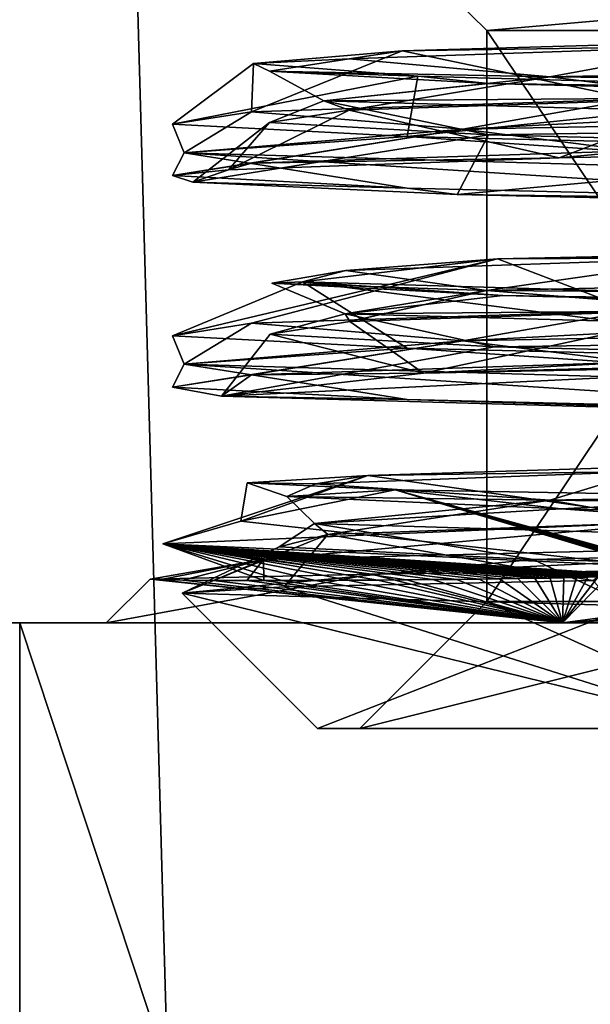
# Model space of a CAD drawing. Header units: millimetres. Extents: x -284 to 78, y 0 to 199.
# Tile 53 of 122: x -61.71 to -59.01, y 24.25 to 28.9. Entities that reach past the tile are written whole.
import ezdxf

# ---------------------------------------------------------------- set-up
doc = ezdxf.new("R2010")
doc.units = ezdxf.units.MM
doc.header["$LTSCALE"] = 65.185185
for name, color, linetype in [('680', 7, 'CONTINUOUS'), ('684', 7, 'CONTINUOUS'), ('688', 7, 'CONTINUOUS'), ('689', 7, 'CONTINUOUS'), ('690', 7, 'CONTINUOUS'), ('692', 7, 'CONTINUOUS'), ('693', 7, 'CONTINUOUS'), ('694', 7, 'CONTINUOUS'), ('695', 7, 'CONTINUOUS'), ('700', 7, 'CONTINUOUS'), ('716', 7, 'CONTINUOUS'), ('717', 7, 'CONTINUOUS'), ('721', 7, 'CONTINUOUS'), ('793', 7, 'CONTINUOUS'), ('797', 7, 'CONTINUOUS'), ('801', 7, 'CONTINUOUS'), ('802', 7, 'CONTINUOUS'), ('803', 7, 'CONTINUOUS'), ('804', 7, 'CONTINUOUS'), ('813', 7, 'CONTINUOUS'), ('814', 7, 'CONTINUOUS'), ('815', 7, 'CONTINUOUS'), ('816', 7, 'CONTINUOUS'), ('817', 7, 'CONTINUOUS'), ('818', 7, 'CONTINUOUS')]:
    doc.layers.add(name, color=color, linetype=linetype)

msp = doc.modelspace()

# ---------------------------------------------------------------- linework, layer by layer
at = {"layer": '680', "linetype": 'CONTINUOUS'}
for points in [[(-60.5359, 7.05, -10.5359), (-64.8112, 7.05, -1.6243), (-62.0544, 61.05, -8.758), (-60.5359, 7.05, -10.5359)], [(-62.5691, 7.05, 8.0018), (-54.7962, 7.05, 14.107), (-61.9536, 61.05, 8.8951), (-62.5691, 7.05, 8.0018)], [(-54.6044, 61.05, -14.1707), (-60.5359, 7.05, -10.5359), (-62.0544, 61.05, -8.758), (-54.6044, 61.05, -14.1707)], [(-61.9536, 61.05, 8.8951), (-54.7962, 7.05, 14.107), (-58.5501, 61.05, 12.2027), (-61.9536, 61.05, 8.8951)], [(-51.6243, 7.05, -14.8112), (-60.5359, 7.05, -10.5359), (-54.6044, 61.05, -14.1707), (-51.6243, 7.05, -14.8112)]]:
    msp.add_3dface(points, dxfattribs=at)
at = {"layer": '684', "linetype": 'CONTINUOUS'}
for points in [[(-62.4254, 26.05, 3.4668), (-61.7099, 26.05, -5.4118), (-61.3, 26.05), (-62.4254, 26.05, 3.4668)], [(-57.2169, 26.05, 10.6924), (-62.4254, 26.05, 3.4668), (-59.1419, 26.05, 6.642), (-57.2169, 26.05, 10.6924)], [(-62.4254, 26.05, 3.4668), (-61.3, 26.05), (-59.1419, 26.05, 6.642), (-62.4254, 26.05, 3.4668)], [(-61.7099, 26.05, -5.4118), (-55.4118, 26.05, -11.7099), (-59.1419, 26.05, -6.642), (-61.7099, 26.05, -5.4118)], [(-61.3, 26.05), (-61.7099, 26.05, -5.4118), (-59.1419, 26.05, -6.642), (-61.3, 26.05)], [(-59.1419, 26.05, -6.642), (-55.4118, 26.05, -11.7099), (-53.4917, 26.05, -10.747), (-59.1419, 26.05, -6.642)], [(-53.4917, 26.05, 10.747), (-57.2169, 26.05, 10.6924), (-59.1419, 26.05, 6.642), (-53.4917, 26.05, 10.747)]]:
    msp.add_3dface(points, dxfattribs=at)
at = {"layer": '688', "linetype": 'CONTINUOUS'}
for points in [[(-60.6338, 26.7124, -0.2832), (-60.0622, 26.7462, 3.3456), (-60.6631, 26.5309, -1.8305), (-60.6338, 26.7124, -0.2832)], [(-59.9332, 26.6786, -3.8998), (-60.6338, 26.7124, -0.2832), (-60.6631, 26.5309, -1.8305), (-59.9332, 26.6786, -3.8998)], [(-58.7257, 26.3166, -6.7525), (-59.9332, 26.6786, -3.8998), (-60.6631, 26.5309, -1.8305), (-58.7257, 26.3166, -6.7525)], [(-58.038, 26.6449, -7.0704), (-59.9332, 26.6786, -3.8998), (-58.5617, 26.3003, -6.9852), (-58.038, 26.6449, -7.0704)], [(-58.5617, 26.3003, -6.9852), (-59.9332, 26.6786, -3.8998), (-58.5667, 26.3013, -6.9775), (-58.5617, 26.3003, -6.9852)], [(-58.5667, 26.3013, -6.9775), (-59.9332, 26.6786, -3.8998), (-58.5724, 26.3022, -6.969), (-58.5667, 26.3013, -6.9775)], [(-58.5724, 26.3022, -6.969), (-59.9332, 26.6786, -3.8998), (-58.5788, 26.3032, -6.9596), (-58.5724, 26.3022, -6.969)], [(-58.5788, 26.3032, -6.9596), (-59.9332, 26.6786, -3.8998), (-58.586, 26.3042, -6.9491), (-58.5788, 26.3032, -6.9596)], [(-58.586, 26.3042, -6.9491), (-59.9332, 26.6786, -3.8998), (-58.5941, 26.3052, -6.9374), (-58.586, 26.3042, -6.9491)], [(-58.5941, 26.3052, -6.9374), (-59.9332, 26.6786, -3.8998), (-58.6032, 26.3063, -6.9244), (-58.5941, 26.3052, -6.9374)], [(-58.6032, 26.3063, -6.9244), (-59.9332, 26.6786, -3.8998), (-58.6134, 26.3074, -6.91), (-58.6032, 26.3063, -6.9244)], [(-58.6134, 26.3074, -6.91), (-59.9332, 26.6786, -3.8998), (-58.6247, 26.3085, -6.894), (-58.6134, 26.3074, -6.91)], [(-58.6247, 26.3085, -6.894), (-59.9332, 26.6786, -3.8998), (-58.6374, 26.3097, -6.8763), (-58.6247, 26.3085, -6.894)], [(-58.6374, 26.3097, -6.8763), (-59.9332, 26.6786, -3.8998), (-58.6515, 26.311, -6.8565), (-58.6374, 26.3097, -6.8763)], [(-58.6515, 26.311, -6.8565), (-59.9332, 26.6786, -3.8998), (-58.6672, 26.3123, -6.8345), (-58.6515, 26.311, -6.8565)], [(-58.6672, 26.3123, -6.8345), (-59.9332, 26.6786, -3.8998), (-58.6847, 26.3137, -6.81), (-58.6672, 26.3123, -6.8345)], [(-58.6847, 26.3137, -6.81), (-59.9332, 26.6786, -3.8998), (-58.7041, 26.3151, -6.7828), (-58.6847, 26.3137, -6.81)], [(-58.7041, 26.3151, -6.7828), (-59.9332, 26.6786, -3.8998), (-58.7257, 26.3166, -6.7525), (-58.7041, 26.3151, -6.7828)], [(-61.3, 26.05), (-59.1419, 26.05, -6.642), (-61.0931, 26.2569, 0), (-61.3, 26.05)], [(-61.0931, 26.2569, 0), (-59.1419, 26.05, -6.642), (-61.0484, 26.2537, -1.0302), (-61.0931, 26.2569, 0)], [(-61.0484, 26.2537, -1.0302), (-59.1419, 26.05, -6.642), (-60.9378, 26.2517, -1.8807), (-61.0484, 26.2537, -1.0302)], [(-60.9378, 26.2517, -1.8807), (-59.1419, 26.05, -6.642), (-60.7934, 26.2505, -2.5887), (-60.9378, 26.2517, -1.8807)], [(-60.7934, 26.2505, -2.5887), (-59.1419, 26.05, -6.642), (-60.6343, 26.2501, -3.1814), (-60.7934, 26.2505, -2.5887)], [(-60.6343, 26.2501, -3.1814), (-59.1419, 26.05, -6.642), (-60.5548, 26.25, -3.436), (-60.6343, 26.2501, -3.1814)], [(-60.5548, 26.25, -3.436), (-59.1419, 26.05, -6.642), (-60.4716, 26.2501, -3.6818), (-60.5548, 26.25, -3.436)], [(-60.4716, 26.2501, -3.6818), (-59.1419, 26.05, -6.642), (-60.3117, 26.2504, -4.1071), (-60.4716, 26.2501, -3.6818)], [(-60.3117, 26.2504, -4.1071), (-59.1419, 26.05, -6.642), (-60.1587, 26.2511, -4.4706), (-60.3117, 26.2504, -4.1071)], [(-60.1587, 26.2511, -4.4706), (-59.1419, 26.05, -6.642), (-60.0144, 26.252, -4.7832), (-60.1587, 26.2511, -4.4706)], [(-60.0144, 26.252, -4.7832), (-59.1419, 26.05, -6.642), (-59.8798, 26.253, -5.0531), (-60.0144, 26.252, -4.7832)], [(-59.8798, 26.253, -5.0531), (-59.1419, 26.05, -6.642), (-59.7552, 26.2541, -5.2872), (-59.8798, 26.253, -5.0531)], [(-59.7552, 26.2541, -5.2872), (-59.1419, 26.05, -6.642), (-59.6405, 26.2553, -5.4911), (-59.7552, 26.2541, -5.2872)], [(-59.6405, 26.2553, -5.4911), (-59.1419, 26.05, -6.642), (-59.5355, 26.2566, -5.6691), (-59.6405, 26.2553, -5.4911)], [(-59.5355, 26.2566, -5.6691), (-59.1419, 26.05, -6.642), (-59.4394, 26.2579, -5.8252), (-59.5355, 26.2566, -5.6691)], [(-59.4394, 26.2579, -5.8252), (-59.1419, 26.05, -6.642), (-59.3519, 26.2592, -5.9623), (-59.4394, 26.2579, -5.8252)], [(-59.3519, 26.2592, -5.9623), (-59.1419, 26.05, -6.642), (-59.2722, 26.2605, -6.083), (-59.3519, 26.2592, -5.9623)], [(-59.2722, 26.2605, -6.083), (-59.1419, 26.05, -6.642), (-59.1999, 26.2618, -6.1896), (-59.2722, 26.2605, -6.083)], [(-59.1999, 26.2618, -6.1896), (-59.1419, 26.05, -6.642), (-59.1342, 26.2631, -6.2838), (-59.1999, 26.2618, -6.1896)], [(-59.1419, 26.05, -6.642), (-53.4917, 26.05, -10.747), (-58.9273, 26.2682, -6.5658), (-59.1419, 26.05, -6.642)], [(-58.9717, 26.2669, -6.5072), (-59.1419, 26.05, -6.642), (-58.9273, 26.2682, -6.5658), (-58.9717, 26.2669, -6.5072)], [(-59.0206, 26.2657, -6.4413), (-59.1419, 26.05, -6.642), (-58.9717, 26.2669, -6.5072), (-59.0206, 26.2657, -6.4413)], [(-59.0746, 26.2644, -6.3672), (-59.1419, 26.05, -6.642), (-59.0206, 26.2657, -6.4413), (-59.0746, 26.2644, -6.3672)], [(-59.1342, 26.2631, -6.2838), (-59.1419, 26.05, -6.642), (-59.0746, 26.2644, -6.3672), (-59.1342, 26.2631, -6.2838)]]:
    msp.add_3dface(points, dxfattribs=at)
at = {"layer": '689', "linetype": 'CONTINUOUS'}
for points in [[(-53.4917, 26.05, 10.747), (-59.1419, 26.05, 6.642), (-53.5607, 26.35, 10.4077), (-53.4917, 26.05, 10.747)], [(-53.5607, 26.35, 10.4077), (-59.1419, 26.05, 6.642), (-55.3978, 26.3352, 9.6015), (-53.5607, 26.35, 10.4077)], [(-57.1351, 26.3166, 8.4158), (-59.1419, 26.05, 6.642), (-60.045, 26.2807, 4.6506), (-57.1351, 26.3166, 8.4158)], [(-55.3978, 26.3352, 9.6015), (-59.1419, 26.05, 6.642), (-57.1351, 26.3166, 8.4158), (-55.3978, 26.3352, 9.6015)], [(-59.1419, 26.05, 6.642), (-61.3, 26.05), (-60.045, 26.2807, 4.6506), (-59.1419, 26.05, 6.642)], [(-61.3, 26.05), (-61.0931, 26.2569, 0), (-60.045, 26.2807, 4.6506), (-61.3, 26.05)]]:
    msp.add_3dface(points, dxfattribs=at)
at = {"layer": '690', "linetype": 'CONTINUOUS'}
for points in [[(-58.5504, 26.5303, 6.9732), (-60.5557, 26.35, 3.4332), (-61.0325, 26.4235, 0.1409), (-58.5504, 26.5303, 6.9732)], [(-56.5221, 26.45, 8.9818), (-60.5557, 26.35, 3.4332), (-58.5504, 26.5303, 6.9732), (-56.5221, 26.45, 8.9818)], [(-60.045, 26.2807, 4.6506), (-60.5557, 26.35, 3.4332), (-56.5221, 26.45, 8.9818), (-60.045, 26.2807, 4.6506)], [(-57.1351, 26.3166, 8.4158), (-60.045, 26.2807, 4.6506), (-56.5221, 26.45, 8.9818), (-57.1351, 26.3166, 8.4158)], [(-60.5548, 26.25, -3.436), (-60.4716, 26.2501, -3.6818), (-61.0325, 26.4235, 0.1409), (-60.5548, 26.25, -3.436)], [(-60.5557, 26.35, 3.4332), (-60.5548, 26.25, -3.436), (-61.0325, 26.4235, 0.1409), (-60.5557, 26.35, 3.4332)], [(-60.4716, 26.2501, -3.6818), (-60.3117, 26.2504, -4.1071), (-61.0325, 26.4235, 0.1409), (-60.4716, 26.2501, -3.6818)], [(-60.3117, 26.2504, -4.1071), (-60.1587, 26.2511, -4.4706), (-61.0325, 26.4235, 0.1409), (-60.3117, 26.2504, -4.1071)], [(-60.1587, 26.2511, -4.4706), (-60.0144, 26.252, -4.7832), (-61.0325, 26.4235, 0.1409), (-60.1587, 26.2511, -4.4706)], [(-60.0144, 26.252, -4.7832), (-59.8798, 26.253, -5.0531), (-61.0325, 26.4235, 0.1409), (-60.0144, 26.252, -4.7832)], [(-59.8798, 26.253, -5.0531), (-59.7552, 26.2541, -5.2872), (-61.0325, 26.4235, 0.1409), (-59.8798, 26.253, -5.0531)], [(-59.7552, 26.2541, -5.2872), (-59.6405, 26.2553, -5.4911), (-61.0325, 26.4235, 0.1409), (-59.7552, 26.2541, -5.2872)], [(-59.6405, 26.2553, -5.4911), (-59.5355, 26.2566, -5.6691), (-61.0325, 26.4235, 0.1409), (-59.6405, 26.2553, -5.4911)], [(-59.5355, 26.2566, -5.6691), (-59.4394, 26.2579, -5.8252), (-61.0325, 26.4235, 0.1409), (-59.5355, 26.2566, -5.6691)], [(-59.4394, 26.2579, -5.8252), (-59.3519, 26.2592, -5.9623), (-61.0325, 26.4235, 0.1409), (-59.4394, 26.2579, -5.8252)], [(-59.3519, 26.2592, -5.9623), (-59.2722, 26.2605, -6.083), (-61.0325, 26.4235, 0.1409), (-59.3519, 26.2592, -5.9623)], [(-59.2722, 26.2605, -6.083), (-59.1999, 26.2618, -6.1896), (-61.0325, 26.4235, 0.1409), (-59.2722, 26.2605, -6.083)], [(-59.1999, 26.2618, -6.1896), (-59.1342, 26.2631, -6.2838), (-61.0325, 26.4235, 0.1409), (-59.1999, 26.2618, -6.1896)], [(-59.1342, 26.2631, -6.2838), (-59.0746, 26.2644, -6.3672), (-61.0325, 26.4235, 0.1409), (-59.1342, 26.2631, -6.2838)], [(-59.0746, 26.2644, -6.3672), (-59.0206, 26.2657, -6.4413), (-61.0325, 26.4235, 0.1409), (-59.0746, 26.2644, -6.3672)], [(-59.0206, 26.2657, -6.4413), (-58.9717, 26.2669, -6.5072), (-61.0325, 26.4235, 0.1409), (-59.0206, 26.2657, -6.4413)], [(-58.9717, 26.2669, -6.5072), (-58.9273, 26.2682, -6.5658), (-61.0325, 26.4235, 0.1409), (-58.9717, 26.2669, -6.5072)], [(-58.9273, 26.2682, -6.5658), (-58.8873, 26.2694, -6.6179), (-61.0325, 26.4235, 0.1409), (-58.9273, 26.2682, -6.5658)], [(-58.8873, 26.2694, -6.6179), (-58.851, 26.2705, -6.6644), (-61.0325, 26.4235, 0.1409), (-58.8873, 26.2694, -6.6179)], [(-58.851, 26.2705, -6.6644), (-58.8182, 26.2717, -6.7059), (-61.0325, 26.4235, 0.1409), (-58.851, 26.2705, -6.6644)], [(-58.8182, 26.2717, -6.7059), (-58.7886, 26.2728, -6.7428), (-61.0325, 26.4235, 0.1409), (-58.8182, 26.2717, -6.7059)], [(-58.7886, 26.2728, -6.7428), (-58.7618, 26.2739, -6.7758), (-61.0325, 26.4235, 0.1409), (-58.7886, 26.2728, -6.7428)], [(-58.7618, 26.2739, -6.7758), (-58.7257, 26.3166, -6.7525), (-61.0325, 26.4235, 0.1409), (-58.7618, 26.2739, -6.7758)], [(-61.0931, 26.2569, 0), (-61.0484, 26.2537, -1.0302), (-60.5557, 26.35, 3.4332), (-61.0931, 26.2569, 0)], [(-60.045, 26.2807, 4.6506), (-61.0931, 26.2569, 0), (-60.5557, 26.35, 3.4332), (-60.045, 26.2807, 4.6506)], [(-61.0484, 26.2537, -1.0302), (-60.9378, 26.2517, -1.8807), (-60.5557, 26.35, 3.4332), (-61.0484, 26.2537, -1.0302)], [(-60.9378, 26.2517, -1.8807), (-60.7934, 26.2505, -2.5887), (-60.5557, 26.35, 3.4332), (-60.9378, 26.2517, -1.8807)], [(-60.7934, 26.2505, -2.5887), (-60.6343, 26.2501, -3.1814), (-60.5557, 26.35, 3.4332), (-60.7934, 26.2505, -2.5887)], [(-60.6343, 26.2501, -3.1814), (-60.5548, 26.25, -3.436), (-60.5557, 26.35, 3.4332), (-60.6343, 26.2501, -3.1814)]]:
    msp.add_3dface(points, dxfattribs=at)
at = {"layer": '692', "linetype": 'CONTINUOUS'}
for points in [[(-58.5504, 26.5303, 6.9732), (-60.0622, 26.7462, 3.3456), (-58.2007, 26.8044, 6.7222), (-58.5504, 26.5303, 6.9732)], [(-60.6631, 26.5309, -1.8305), (-60.0622, 26.7462, 3.3456), (-61.0325, 26.4235, 0.1409), (-60.6631, 26.5309, -1.8305)], [(-60.0622, 26.7462, 3.3456), (-58.5504, 26.5303, 6.9732), (-61.0325, 26.4235, 0.1409), (-60.0622, 26.7462, 3.3456)], [(-58.7257, 26.3166, -6.7525), (-60.6631, 26.5309, -1.8305), (-61.0325, 26.4235, 0.1409), (-58.7257, 26.3166, -6.7525)]]:
    msp.add_3dface(points, dxfattribs=at)
at = {"layer": '693', "linetype": 'CONTINUOUS'}
for points in [[(-53.7964, 28.4944, 10.4306), (-59.6129, 28.3833, 5.55), (-55.8083, 28.5832, 9.3808), (-53.7964, 28.4944, 10.4306)], [(-55.8083, 28.5832, 9.3808), (-59.6129, 28.3833, 5.55), (-58.8048, 28.5244, 6.6491), (-55.8083, 28.5832, 9.3808)], [(-58.8048, 28.5244, 6.6491), (-59.6129, 28.3833, 5.55), (-60.6122, 28.4656, 3.0194), (-58.8048, 28.5244, 6.6491)], [(-59.6129, 28.3833, 5.55), (-53.7964, 28.4944, 10.4306), (-58.8048, 28.2815, 6.6491), (-59.6129, 28.3833, 5.55)], [(-60.6122, 28.4656, 3.0194), (-60.9314, 28.2722, -1.9275), (-60.9863, 28.4067, -1.018), (-60.6122, 28.4656, 3.0194)], [(-59.6129, 28.3833, 5.55), (-60.9314, 28.2722, -1.9275), (-60.6122, 28.4656, 3.0194), (-59.6129, 28.3833, 5.55)], [(-60.9863, 28.4067, -1.018), (-60.9314, 28.2722, -1.9275), (-59.8767, 28.3479, -4.918), (-60.9863, 28.4067, -1.018)], [(-60.9314, 28.2722, -1.9275), (-59.6129, 28.3833, 5.55), (-60.9863, 28.1638, -1.018), (-60.9314, 28.2722, -1.9275)], [(-60.9863, 28.1638, -1.018), (-59.6129, 28.3833, 5.55), (-60.6122, 28.2227, 3.0194), (-60.9863, 28.1638, -1.018)], [(-60.9314, 28.2722, -1.9275), (-57.1349, 28.1611, -8.5031), (-59.8767, 28.3479, -4.918), (-60.9314, 28.2722, -1.9275)], [(-60.6122, 28.2227, 3.0194), (-59.6129, 28.3833, 5.55), (-58.8048, 28.2815, 6.6491), (-60.6122, 28.2227, 3.0194)], [(-59.8767, 28.3479, -4.918), (-57.1349, 28.1611, -8.5031), (-57.4331, 28.2891, -8.1538), (-59.8767, 28.3479, -4.918)], [(-59.8767, 28.105, -4.918), (-60.9314, 28.2722, -1.9275), (-60.9863, 28.1638, -1.018), (-59.8767, 28.105, -4.918)], [(-57.1349, 28.1611, -8.5031), (-60.9314, 28.2722, -1.9275), (-57.4331, 28.0462, -8.1538), (-57.1349, 28.1611, -8.5031)], [(-57.4331, 28.0462, -8.1538), (-60.9314, 28.2722, -1.9275), (-59.8767, 28.105, -4.918), (-57.4331, 28.0462, -8.1538)], [(-53.7964, 27.4944, 10.4306), (-59.6129, 27.3833, 5.55), (-55.8083, 27.5832, 9.3808), (-53.7964, 27.4944, 10.4306)], [(-55.8083, 27.5832, 9.3808), (-59.6129, 27.3833, 5.55), (-58.8048, 27.5244, 6.6491), (-55.8083, 27.5832, 9.3808)], [(-58.8048, 27.5244, 6.6491), (-59.6129, 27.3833, 5.55), (-60.6122, 27.4656, 3.0194), (-58.8048, 27.5244, 6.6491)], [(-60.6122, 27.4656, 3.0194), (-60.9314, 27.2722, -1.9275), (-60.9863, 27.4067, -1.018), (-60.6122, 27.4656, 3.0194)], [(-59.6129, 27.3833, 5.55), (-60.9314, 27.2722, -1.9275), (-60.6122, 27.4656, 3.0194), (-59.6129, 27.3833, 5.55)], [(-59.6129, 27.3833, 5.55), (-53.7964, 27.4944, 10.4306), (-58.8048, 27.2815, 6.6491), (-59.6129, 27.3833, 5.55)], [(-60.9863, 27.4067, -1.018), (-60.9314, 27.2722, -1.9275), (-59.8767, 27.3479, -4.918), (-60.9863, 27.4067, -1.018)], [(-60.9314, 27.2722, -1.9275), (-59.6129, 27.3833, 5.55), (-60.9863, 27.1638, -1.018), (-60.9314, 27.2722, -1.9275)], [(-60.9863, 27.1638, -1.018), (-59.6129, 27.3833, 5.55), (-60.6122, 27.2227, 3.0194), (-60.9863, 27.1638, -1.018)], [(-60.6122, 27.2227, 3.0194), (-59.6129, 27.3833, 5.55), (-58.8048, 27.2815, 6.6491), (-60.6122, 27.2227, 3.0194)], [(-60.9314, 27.2722, -1.9275), (-57.1349, 27.1611, -8.5031), (-59.8767, 27.3479, -4.918), (-60.9314, 27.2722, -1.9275)], [(-59.8767, 27.3479, -4.918), (-57.1349, 27.1611, -8.5031), (-57.4331, 27.2891, -8.1538), (-59.8767, 27.3479, -4.918)], [(-59.8767, 27.105, -4.918), (-60.9314, 27.2722, -1.9275), (-60.9863, 27.1638, -1.018), (-59.8767, 27.105, -4.918)], [(-57.1349, 27.1611, -8.5031), (-60.9314, 27.2722, -1.9275), (-57.4331, 27.0462, -8.1538), (-57.1349, 27.1611, -8.5031)], [(-57.4331, 27.0462, -8.1538), (-60.9314, 27.2722, -1.9275), (-59.8767, 27.105, -4.918), (-57.4331, 27.0462, -8.1538)]]:
    msp.add_3dface(points, dxfattribs=at)
at = {"layer": '694', "linetype": 'CONTINUOUS'}
for points in [[(-59.1562, 28.2483, 6.0893), (-58.8048, 28.2815, 6.6491), (-56.3985, 28.306, 8.9429), (-59.1562, 28.2483, 6.0893)], [(-60.6122, 28.2227, 3.0194), (-58.8048, 28.2815, 6.6491), (-59.1562, 28.2483, 6.0893), (-60.6122, 28.2227, 3.0194)], [(-60.9863, 28.1638, -1.018), (-60.6122, 28.2227, 3.0194), (-60.7215, 28.1905, 2.4424), (-60.9863, 28.1638, -1.018)], [(-60.7215, 28.1905, 2.4424), (-60.6122, 28.2227, 3.0194), (-59.1562, 28.2483, 6.0893), (-60.7215, 28.1905, 2.4424)], [(-60.8902, 28.1328, -1.5229), (-60.9863, 28.1638, -1.018), (-60.7215, 28.1905, 2.4424), (-60.8902, 28.1328, -1.5229)], [(-59.8767, 28.105, -4.918), (-60.9863, 28.1638, -1.018), (-60.8902, 28.1328, -1.5229), (-59.8767, 28.105, -4.918)], [(-59.6401, 28.075, -5.2902), (-59.8767, 28.105, -4.918), (-60.8902, 28.1328, -1.5229), (-59.6401, 28.075, -5.2902)], [(-57.4331, 28.0462, -8.1538), (-59.8767, 28.105, -4.918), (-59.6401, 28.075, -5.2902), (-57.4331, 28.0462, -8.1538)], [(-57.1336, 28.0172, -8.3683), (-57.4331, 28.0462, -8.1538), (-59.6401, 28.075, -5.2902), (-57.1336, 28.0172, -8.3683)], [(-58.8048, 27.2815, 6.6491), (-55.8083, 27.3403, 9.3808), (-59.7994, 27.2298, 4.9888), (-58.8048, 27.2815, 6.6491)], [(-59.7994, 27.2298, 4.9888), (-55.8083, 27.3403, 9.3808), (-54.4763, 27.3382, 10.0439), (-59.7994, 27.2298, 4.9888)], [(-60.6122, 27.2227, 3.0194), (-58.8048, 27.2815, 6.6491), (-59.7994, 27.2298, 4.9888), (-60.6122, 27.2227, 3.0194)], [(-60.7554, 27.1215, -2.2888), (-60.6122, 27.2227, 3.0194), (-59.7994, 27.2298, 4.9888), (-60.7554, 27.1215, -2.2888)], [(-60.9863, 27.1638, -1.018), (-60.6122, 27.2227, 3.0194), (-60.7554, 27.1215, -2.2888), (-60.9863, 27.1638, -1.018)], [(-59.8767, 27.105, -4.918), (-60.9863, 27.1638, -1.018), (-60.7554, 27.1215, -2.2888), (-59.8767, 27.105, -4.918)], [(-56.9192, 27.0132, -8.5464), (-59.8767, 27.105, -4.918), (-60.7554, 27.1215, -2.2888), (-56.9192, 27.0132, -8.5464)], [(-57.4331, 27.0462, -8.1538), (-59.8767, 27.105, -4.918), (-56.9192, 27.0132, -8.5464), (-57.4331, 27.0462, -8.1538)]]:
    msp.add_3dface(points, dxfattribs=at)
at = {"layer": '695', "linetype": 'CONTINUOUS'}
for points in [[(-57.815, 28.8132, 7.167), (-58.8048, 28.5244, 6.6491), (-59.9002, 28.7534, 3.7981), (-57.815, 28.8132, 7.167)], [(-58.8048, 28.5244, 6.6491), (-60.6122, 28.4656, 3.0194), (-59.9002, 28.7534, 3.7981), (-58.8048, 28.5244, 6.6491)], [(-59.9002, 28.7534, 3.7981), (-60.6122, 28.4656, 3.0194), (-60.6033, 28.6936, -0.1013), (-59.9002, 28.7534, 3.7981)], [(-60.6122, 28.4656, 3.0194), (-60.9863, 28.4067, -1.018), (-60.6033, 28.6936, -0.1013), (-60.6122, 28.4656, 3.0194)], [(-60.6033, 28.6936, -0.1013), (-60.9863, 28.4067, -1.018), (-59.8258, 28.6338, -3.9868), (-60.6033, 28.6936, -0.1013)], [(-60.9863, 28.4067, -1.018), (-59.8767, 28.3479, -4.918), (-59.8258, 28.6338, -3.9868), (-60.9863, 28.4067, -1.018)], [(-59.8258, 28.6338, -3.9868), (-59.8767, 28.3479, -4.918), (-57.6759, 28.5739, -7.3158), (-59.8258, 28.6338, -3.9868)], [(-59.8767, 28.3479, -4.918), (-57.4331, 28.2891, -8.1538), (-57.6759, 28.5739, -7.3158), (-59.8767, 28.3479, -4.918)], [(-54.3146, 27.8784, 9.6863), (-58.8048, 27.5244, 6.6491), (-59.4486, 27.7701, 4.813), (-54.3146, 27.8784, 9.6863)], [(-60.6122, 27.4656, 3.0194), (-60.9863, 27.4067, -1.018), (-59.4486, 27.7701, 4.813), (-60.6122, 27.4656, 3.0194)], [(-59.4486, 27.7701, 4.813), (-60.9863, 27.4067, -1.018), (-60.372, 27.6618, -2.205), (-59.4486, 27.7701, 4.813)], [(-58.8048, 27.5244, 6.6491), (-60.6122, 27.4656, 3.0194), (-59.4486, 27.7701, 4.813), (-58.8048, 27.5244, 6.6491)], [(-60.9863, 27.4067, -1.018), (-59.8767, 27.3479, -4.918), (-60.372, 27.6618, -2.205), (-60.9863, 27.4067, -1.018)], [(-59.8767, 27.3479, -4.918), (-57.4331, 27.2891, -8.1538), (-60.372, 27.6618, -2.205), (-59.8767, 27.3479, -4.918)], [(-60.372, 27.6618, -2.205), (-57.4331, 27.2891, -8.1538), (-56.6734, 27.5535, -8.2405), (-60.372, 27.6618, -2.205)]]:
    msp.add_3dface(points, dxfattribs=at)
at = {"layer": '700', "linetype": 'CONTINUOUS'}
for points in [[(-57.217, 7.05, 10.6923), (-62.4254, 7.05, 3.4668), (-57.2169, 26.05, 10.6924), (-57.217, 7.05, 10.6923)], [(-62.4254, 7.05, 3.4668), (-62.4254, 26.05, 3.4668), (-57.2169, 26.05, 10.6924), (-62.4254, 7.05, 3.4668)], [(-61.7101, 7.05, -5.4114), (-61.7099, 26.05, -5.4118), (-62.4254, 26.05, 3.4668), (-61.7101, 7.05, -5.4114)], [(-61.7101, 7.05, -5.4114), (-55.4114, 7.05, -11.7101), (-61.7099, 26.05, -5.4118), (-61.7101, 7.05, -5.4114)], [(-55.4114, 7.05, -11.7101), (-55.4118, 26.05, -11.7099), (-61.7099, 26.05, -5.4118), (-55.4114, 7.05, -11.7101)]]:
    msp.add_3dface(points, dxfattribs=at)
at = {"layer": '716', "linetype": 'CONTINUOUS'}
for points in [[(-60.3, 25.55), (-58.333, 25.55, -6.0541), (-60.1, 25.55), (-60.3, 25.55)], [(-58.333, 25.55, 6.0541), (-60.3, 25.55), (-58.1712, 25.55, 5.9365), (-58.333, 25.55, 6.0541)], [(-58.1712, 25.55, 5.9365), (-60.3, 25.55), (-60.1, 25.55), (-58.1712, 25.55, 5.9365)], [(-60.1, 25.55), (-58.333, 25.55, -6.0541), (-58.1712, 25.55, -5.9365), (-60.1, 25.55)]]:
    msp.add_3dface(points, dxfattribs=at)
at = {"layer": '717', "linetype": 'CONTINUOUS'}
for points in [[(-59.5, 28.85), (-59.5, 26.15), (-57.6857, 26.15, -5.5839), (-59.5, 28.85)], [(-57.6857, 28.85, -5.5839), (-59.5, 28.85), (-57.6857, 26.15, -5.5839), (-57.6857, 28.85, -5.5839)]]:
    msp.add_3dface(points, dxfattribs=at)
at = {"layer": '721', "linetype": 'CONTINUOUS'}
for points in [[(-59.5, 26.15), (-59.5, 28.85), (-57.6857, 28.85, 5.5839), (-59.5, 26.15)], [(-59.5, 26.15), (-57.6857, 28.85, 5.5839), (-57.6857, 26.15, 5.5839), (-59.5, 26.15)]]:
    msp.add_3dface(points, dxfattribs=at)
at = {"layer": '793', "linetype": 'CONTINUOUS'}
for points in [[(-59.5, 28.85), (-57.6857, 28.85, -5.5839), (-59.65, 29), (-59.5, 28.85)], [(-59.65, 29), (-57.6857, 28.85, -5.5839), (-57.807, 29, -5.6721), (-59.65, 29)]]:
    msp.add_3dface(points, dxfattribs=at)
at = {"layer": '797', "linetype": 'CONTINUOUS'}
for points in [[(-59.5, 28.85), (-59.65, 29), (-57.807, 29, 5.6721), (-59.5, 28.85)], [(-57.6857, 28.85, 5.5839), (-59.5, 28.85), (-57.807, 29, 5.6721), (-57.6857, 28.85, 5.5839)]]:
    msp.add_3dface(points, dxfattribs=at)
at = {"layer": '801', "linetype": 'CONTINUOUS'}
for points in [[(-60.3, 25.55), (-60.9404, 26.1904, 0), (-58.813, 26.1295, -6.3792), (-60.3, 25.55)], [(-58.333, 25.55, -6.0541), (-60.3, 25.55), (-58.813, 26.1295, -6.3792), (-58.333, 25.55, -6.0541)]]:
    msp.add_3dface(points, dxfattribs=at)
at = {"layer": '802', "linetype": 'CONTINUOUS'}
for points in [[(-58.333, 25.55, 6.0541), (-58.9982, 26.25, 6.3271), (-60.4589, 26.2202, 3.3102), (-58.333, 25.55, 6.0541)], [(-60.9404, 26.1904, 0), (-58.333, 25.55, 6.0541), (-60.4589, 26.2202, 3.3102), (-60.9404, 26.1904, 0)], [(-60.3, 25.55), (-58.333, 25.55, 6.0541), (-60.9404, 26.1904, 0), (-60.3, 25.55)]]:
    msp.add_3dface(points, dxfattribs=at)
at = {"layer": '803', "linetype": 'CONTINUOUS'}
for points in [[(-60.1, 25.55), (-58.1712, 25.55, -5.9365), (-59.5, 26.15), (-60.1, 25.55)], [(-59.5, 26.15), (-58.1712, 25.55, -5.9365), (-57.6857, 26.15, -5.5839), (-59.5, 26.15)]]:
    msp.add_3dface(points, dxfattribs=at)
at = {"layer": '804', "linetype": 'CONTINUOUS'}
for points in [[(-58.1712, 25.55, 5.9365), (-60.1, 25.55), (-57.6857, 26.15, 5.5839), (-58.1712, 25.55, 5.9365)], [(-60.1, 25.55), (-59.5, 26.15), (-57.6857, 26.15, 5.5839), (-60.1, 25.55)]]:
    msp.add_3dface(points, dxfattribs=at)
at = {"layer": '813', "linetype": 'CONTINUOUS'}
for points in [[(-60.1503, 28.4734, 2.937), (-59.1562, 28.2483, 6.0893), (-58.412, 28.532, 6.3947), (-60.1503, 28.4734, 2.937)], [(-59.1562, 28.2483, 6.0893), (-56.3985, 28.306, 8.9429), (-58.412, 28.532, 6.3947), (-59.1562, 28.2483, 6.0893)], [(-60.7215, 28.1905, 2.4424), (-59.1562, 28.2483, 6.0893), (-60.1503, 28.4734, 2.937), (-60.7215, 28.1905, 2.4424)], [(-60.527, 28.4148, -0.9146), (-60.7215, 28.1905, 2.4424), (-60.1503, 28.4734, 2.937), (-60.527, 28.4148, -0.9146)], [(-60.8902, 28.1328, -1.5229), (-60.7215, 28.1905, 2.4424), (-60.527, 28.4148, -0.9146), (-60.8902, 28.1328, -1.5229)], [(-59.4916, 28.3561, -4.6435), (-60.8902, 28.1328, -1.5229), (-60.527, 28.4148, -0.9146), (-59.4916, 28.3561, -4.6435)], [(-59.6401, 28.075, -5.2902), (-60.8902, 28.1328, -1.5229), (-59.4916, 28.3561, -4.6435), (-59.6401, 28.075, -5.2902)], [(-57.1831, 28.2975, -7.7496), (-59.6401, 28.075, -5.2902), (-59.4916, 28.3561, -4.6435), (-57.1831, 28.2975, -7.7496)], [(-57.1336, 28.0172, -8.3683), (-59.6401, 28.075, -5.2902), (-57.1831, 28.2975, -7.7496), (-57.1336, 28.0172, -8.3683)]]:
    msp.add_3dface(points, dxfattribs=at)
at = {"layer": '814', "linetype": 'CONTINUOUS'}
for points in [[(-57.815, 28.8132, 7.167), (-59.9002, 28.7534, 3.7981), (-58.412, 28.7749, 6.3947), (-57.815, 28.8132, 7.167)], [(-58.412, 28.7749, 6.3947), (-59.9002, 28.7534, 3.7981), (-60.1503, 28.7163, 2.937), (-58.412, 28.7749, 6.3947)], [(-59.9002, 28.7534, 3.7981), (-60.6033, 28.6936, -0.1013), (-60.1503, 28.7163, 2.937), (-59.9002, 28.7534, 3.7981)], [(-60.1503, 28.7163, 2.937), (-60.6033, 28.6936, -0.1013), (-60.527, 28.6577, -0.9146), (-60.1503, 28.7163, 2.937)], [(-60.6033, 28.6936, -0.1013), (-59.8258, 28.6338, -3.9868), (-60.527, 28.6577, -0.9146), (-60.6033, 28.6936, -0.1013)], [(-60.527, 28.6577, -0.9146), (-59.8258, 28.6338, -3.9868), (-59.4916, 28.599, -4.6435), (-60.527, 28.6577, -0.9146)], [(-59.8258, 28.6338, -3.9868), (-57.6759, 28.5739, -7.3158), (-59.4916, 28.599, -4.6435), (-59.8258, 28.6338, -3.9868)], [(-59.4916, 28.599, -4.6435), (-57.6759, 28.5739, -7.3158), (-57.1831, 28.5404, -7.7496), (-59.4916, 28.599, -4.6435)]]:
    msp.add_3dface(points, dxfattribs=at)
at = {"layer": '815', "linetype": 'CONTINUOUS'}
for points in [[(-58.412, 28.7749, 6.3947), (-60.1503, 28.7163, 2.937), (-59.2012, 28.63, 5.0584), (-58.412, 28.7749, 6.3947)], [(-53.66, 28.7433, 9.8415), (-58.412, 28.7749, 6.3947), (-59.2012, 28.63, 5.0584), (-53.66, 28.7433, 9.8415)], [(-60.1503, 28.7163, 2.937), (-60.527, 28.6577, -0.9146), (-59.2012, 28.63, 5.0584), (-60.1503, 28.7163, 2.937)], [(-55.5454, 28.5906, 8.9945), (-53.66, 28.7433, 9.8415), (-59.2012, 28.63, 5.0584), (-55.5454, 28.5906, 8.9945)], [(-60.527, 28.6577, -0.9146), (-59.4916, 28.599, -4.6435), (-60.2705, 28.5167, -2.1831), (-60.527, 28.6577, -0.9146)], [(-59.2012, 28.63, 5.0584), (-60.527, 28.6577, -0.9146), (-60.2705, 28.5167, -2.1831), (-59.2012, 28.63, 5.0584)], [(-60.1503, 28.4734, 2.937), (-59.2012, 28.63, 5.0584), (-60.2705, 28.5167, -2.1831), (-60.1503, 28.4734, 2.937)], [(-60.1503, 28.4734, 2.937), (-58.412, 28.532, 6.3947), (-59.2012, 28.63, 5.0584), (-60.1503, 28.4734, 2.937)], [(-58.412, 28.532, 6.3947), (-55.5454, 28.5906, 8.9945), (-59.2012, 28.63, 5.0584), (-58.412, 28.532, 6.3947)], [(-59.4916, 28.599, -4.6435), (-57.1831, 28.5404, -7.7496), (-60.2705, 28.5167, -2.1831), (-59.4916, 28.599, -4.6435)], [(-60.2705, 28.5167, -2.1831), (-57.1831, 28.5404, -7.7496), (-56.3483, 28.4033, -8.3636), (-60.2705, 28.5167, -2.1831)], [(-59.4916, 28.3561, -4.6435), (-60.527, 28.4148, -0.9146), (-60.2705, 28.5167, -2.1831), (-59.4916, 28.3561, -4.6435)], [(-60.527, 28.4148, -0.9146), (-60.1503, 28.4734, 2.937), (-60.2705, 28.5167, -2.1831), (-60.527, 28.4148, -0.9146)], [(-59.4916, 28.3561, -4.6435), (-60.2705, 28.5167, -2.1831), (-56.3483, 28.4033, -8.3636), (-59.4916, 28.3561, -4.6435)], [(-57.1831, 28.2975, -7.7496), (-59.4916, 28.3561, -4.6435), (-56.3483, 28.4033, -8.3636), (-57.1831, 28.2975, -7.7496)]]:
    msp.add_3dface(points, dxfattribs=at)
at = {"layer": '816', "linetype": 'CONTINUOUS'}
for points in [[(-60.1479, 27.4735, 2.9451), (-59.7994, 27.2298, 4.9888), (-58.3846, 27.5327, 6.4306), (-60.1479, 27.4735, 2.9451)], [(-59.7994, 27.2298, 4.9888), (-54.4763, 27.3382, 10.0439), (-58.3846, 27.5327, 6.4306), (-59.7994, 27.2298, 4.9888)], [(-60.5245, 27.4143, -0.9428), (-59.7994, 27.2298, 4.9888), (-60.1479, 27.4735, 2.9451), (-60.5245, 27.4143, -0.9428)], [(-60.7554, 27.1215, -2.2888), (-59.7994, 27.2298, 4.9888), (-60.5245, 27.4143, -0.9428), (-60.7554, 27.1215, -2.2888)], [(-59.4629, 27.3552, -4.7019), (-60.7554, 27.1215, -2.2888), (-60.5245, 27.4143, -0.9428), (-59.4629, 27.3552, -4.7019)], [(-57.1081, 27.296, -7.8184), (-60.7554, 27.1215, -2.2888), (-59.4629, 27.3552, -4.7019), (-57.1081, 27.296, -7.8184)], [(-56.9192, 27.0132, -8.5464), (-60.7554, 27.1215, -2.2888), (-57.1081, 27.296, -7.8184), (-56.9192, 27.0132, -8.5464)], [(-60.2511, 26.4675, 2.563), (-58.9982, 26.25, 6.3271), (-58.6195, 26.5267, 6.1121), (-60.2511, 26.4675, 2.563)], [(-60.9404, 26.1904, 0), (-60.4589, 26.2202, 3.3102), (-60.2511, 26.4675, 2.563), (-60.9404, 26.1904, 0)], [(-60.4818, 26.4084, -1.3363), (-60.9404, 26.1904, 0), (-60.2511, 26.4675, 2.563), (-60.4818, 26.4084, -1.3363)], [(-60.4589, 26.2202, 3.3102), (-58.9982, 26.25, 6.3271), (-60.2511, 26.4675, 2.563), (-60.4589, 26.2202, 3.3102)], [(-59.2802, 26.3492, -5.0529), (-60.9404, 26.1904, 0), (-60.4818, 26.4084, -1.3363), (-59.2802, 26.3492, -5.0529)], [(-58.813, 26.1295, -6.3792), (-60.9404, 26.1904, 0), (-59.2802, 26.3492, -5.0529), (-58.813, 26.1295, -6.3792)], [(-56.8104, 26.29, -8.0791), (-58.813, 26.1295, -6.3792), (-59.2802, 26.3492, -5.0529), (-56.8104, 26.29, -8.0791)]]:
    msp.add_3dface(points, dxfattribs=at)
at = {"layer": '817', "linetype": 'CONTINUOUS'}
for points in [[(-54.3146, 27.8784, 9.6863), (-59.4486, 27.7701, 4.813), (-55.5125, 27.8341, 9.0148), (-54.3146, 27.8784, 9.6863)], [(-55.5125, 27.8341, 9.0148), (-59.4486, 27.7701, 4.813), (-58.4174, 27.7748, 6.3875), (-55.5125, 27.8341, 9.0148)], [(-59.4486, 27.7701, 4.813), (-60.372, 27.6618, -2.205), (-60.1658, 27.7154, 2.8826), (-59.4486, 27.7701, 4.813)], [(-58.4174, 27.7748, 6.3875), (-59.4486, 27.7701, 4.813), (-60.1658, 27.7154, 2.8826), (-58.4174, 27.7748, 6.3875)], [(-60.1658, 27.7154, 2.8826), (-60.372, 27.6618, -2.205), (-60.5174, 27.6561, -1.0183), (-60.1658, 27.7154, 2.8826)], [(-60.5174, 27.6561, -1.0183), (-60.372, 27.6618, -2.205), (-59.424, 27.5967, -4.7793), (-60.5174, 27.6561, -1.0183)], [(-60.372, 27.6618, -2.205), (-56.6734, 27.5535, -8.2405), (-59.424, 27.5967, -4.7793), (-60.372, 27.6618, -2.205)], [(-59.424, 27.5967, -4.7793), (-56.6734, 27.5535, -8.2405), (-57.0357, 27.5374, -7.8837), (-59.424, 27.5967, -4.7793)], [(-58.7552, 26.766, 5.9161), (-60.0622, 26.7462, 3.3456), (-60.3087, 26.7067, 2.3206), (-58.7552, 26.766, 5.9161)], [(-58.2007, 26.8044, 6.7222), (-60.0622, 26.7462, 3.3456), (-58.7552, 26.766, 5.9161), (-58.2007, 26.8044, 6.7222)], [(-60.0622, 26.7462, 3.3456), (-60.6338, 26.7124, -0.2832), (-60.3087, 26.7067, 2.3206), (-60.0622, 26.7462, 3.3456)], [(-60.6338, 26.7124, -0.2832), (-59.9332, 26.6786, -3.8998), (-60.4458, 26.6474, -1.5937), (-60.6338, 26.7124, -0.2832)], [(-60.3087, 26.7067, 2.3206), (-60.6338, 26.7124, -0.2832), (-60.4458, 26.6474, -1.5937), (-60.3087, 26.7067, 2.3206)], [(-60.4458, 26.6474, -1.5937), (-59.9332, 26.6786, -3.8998), (-59.1476, 26.588, -5.2891), (-60.4458, 26.6474, -1.5937)], [(-59.9332, 26.6786, -3.8998), (-58.038, 26.6449, -7.0704), (-59.1476, 26.588, -5.2891), (-59.9332, 26.6786, -3.8998)], [(-59.1476, 26.588, -5.2891), (-58.038, 26.6449, -7.0704), (-56.5926, 26.5287, -8.2578), (-59.1476, 26.588, -5.2891)]]:
    msp.add_3dface(points, dxfattribs=at)
at = {"layer": '818', "linetype": 'CONTINUOUS'}
for points in [[(-58.4174, 27.7748, 6.3875), (-60.1658, 27.7154, 2.8826), (-59.5005, 27.62, 4.4711), (-58.4174, 27.7748, 6.3875)], [(-58.4174, 27.7748, 6.3875), (-59.5005, 27.62, 4.4711), (-54.4704, 27.73, 9.5008), (-58.4174, 27.7748, 6.3875)], [(-60.1658, 27.7154, 2.8826), (-60.5174, 27.6561, -1.0183), (-59.5005, 27.62, 4.4711), (-60.1658, 27.7154, 2.8826)], [(-59.5005, 27.62, 4.4711), (-55.4755, 27.5919, 9.0373), (-54.4704, 27.73, 9.5008), (-59.5005, 27.62, 4.4711)], [(-60.5174, 27.6561, -1.0183), (-59.424, 27.5967, -4.7793), (-60.1703, 27.51, -2.6107), (-60.5174, 27.6561, -1.0183)], [(-60.5174, 27.6561, -1.0183), (-60.1703, 27.51, -2.6107), (-59.5005, 27.62, 4.4711), (-60.5174, 27.6561, -1.0183)], [(-60.1703, 27.51, -2.6107), (-60.1479, 27.4735, 2.9451), (-59.5005, 27.62, 4.4711), (-60.1703, 27.51, -2.6107)], [(-60.1479, 27.4735, 2.9451), (-58.3846, 27.5327, 6.4306), (-59.5005, 27.62, 4.4711), (-60.1479, 27.4735, 2.9451)], [(-58.3846, 27.5327, 6.4306), (-55.4755, 27.5919, 9.0373), (-59.5005, 27.62, 4.4711), (-58.3846, 27.5327, 6.4306)], [(-59.424, 27.5967, -4.7793), (-57.0357, 27.5374, -7.8837), (-60.1703, 27.51, -2.6107), (-59.424, 27.5967, -4.7793)], [(-59.4629, 27.3552, -4.7019), (-60.5245, 27.4143, -0.9428), (-60.1703, 27.51, -2.6107), (-59.4629, 27.3552, -4.7019)], [(-60.5245, 27.4143, -0.9428), (-60.1479, 27.4735, 2.9451), (-60.1703, 27.51, -2.6107), (-60.5245, 27.4143, -0.9428)], [(-57.0357, 27.5374, -7.8837), (-56.1724, 27.4, -8.4942), (-60.1703, 27.51, -2.6107), (-57.0357, 27.5374, -7.8837)], [(-56.1724, 27.4, -8.4942), (-59.4629, 27.3552, -4.7019), (-60.1703, 27.51, -2.6107), (-56.1724, 27.4, -8.4942)], [(-57.1081, 27.296, -7.8184), (-59.4629, 27.3552, -4.7019), (-56.1724, 27.4, -8.4942), (-57.1081, 27.296, -7.8184)], [(-58.7552, 26.766, 5.9161), (-60.3087, 26.7067, 2.3206), (-59.2003, 26.63, 5.06), (-58.7552, 26.766, 5.9161)], [(-58.7552, 26.766, 5.9161), (-59.2003, 26.63, 5.06), (-53.8638, 26.74, 9.7633), (-58.7552, 26.766, 5.9161)], [(-59.2003, 26.63, 5.06), (-55.8101, 26.5859, 8.8259), (-53.8638, 26.74, 9.7633), (-59.2003, 26.63, 5.06)], [(-60.3087, 26.7067, 2.3206), (-60.4458, 26.6474, -1.5937), (-59.2003, 26.63, 5.06), (-60.3087, 26.7067, 2.3206)], [(-60.4458, 26.6474, -1.5937), (-59.1476, 26.588, -5.2891), (-60.3144, 26.52, -1.9656), (-60.4458, 26.6474, -1.5937)], [(-60.4458, 26.6474, -1.5937), (-60.3144, 26.52, -1.9656), (-59.2003, 26.63, 5.06), (-60.4458, 26.6474, -1.5937)], [(-60.3144, 26.52, -1.9656), (-60.2511, 26.4675, 2.563), (-59.2003, 26.63, 5.06), (-60.3144, 26.52, -1.9656)], [(-60.2511, 26.4675, 2.563), (-58.6195, 26.5267, 6.1121), (-59.2003, 26.63, 5.06), (-60.2511, 26.4675, 2.563)], [(-58.6195, 26.5267, 6.1121), (-55.8101, 26.5859, 8.8259), (-59.2003, 26.63, 5.06), (-58.6195, 26.5267, 6.1121)], [(-59.1476, 26.588, -5.2891), (-56.6946, 26.41, -8.089), (-60.3144, 26.52, -1.9656), (-59.1476, 26.588, -5.2891)], [(-59.1476, 26.588, -5.2891), (-56.5926, 26.5287, -8.2578), (-56.6946, 26.41, -8.089), (-59.1476, 26.588, -5.2891)], [(-59.2802, 26.3492, -5.0529), (-60.4818, 26.4084, -1.3363), (-60.3144, 26.52, -1.9656), (-59.2802, 26.3492, -5.0529)], [(-60.4818, 26.4084, -1.3363), (-60.2511, 26.4675, 2.563), (-60.3144, 26.52, -1.9656), (-60.4818, 26.4084, -1.3363)], [(-56.6946, 26.41, -8.089), (-59.2802, 26.3492, -5.0529), (-60.3144, 26.52, -1.9656), (-56.6946, 26.41, -8.089)], [(-56.8104, 26.29, -8.0791), (-59.2802, 26.3492, -5.0529), (-56.6946, 26.41, -8.089), (-56.8104, 26.29, -8.0791)]]:
    msp.add_3dface(points, dxfattribs=at)

doc.saveas('drawing.dxf')
